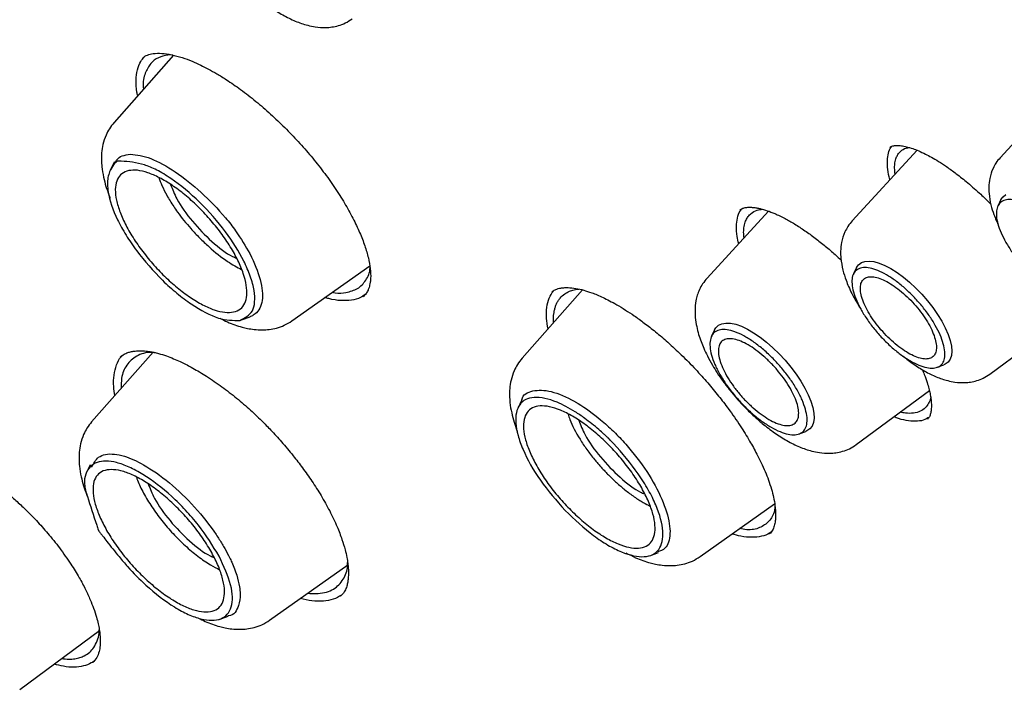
# Model space of a CAD drawing. Header units: millimetres. Extents: x 8 to 1918, y 12 to 2737.
# Tile 29 of 113: x 1610 to 1628, y 986 to 998. Entities that reach past the tile are written whole.
import ezdxf

# ---------------------------------------------------------------- set-up
doc = ezdxf.new("R2010")
doc.units = ezdxf.units.MM

msp = doc.modelspace()

# ---------------------------------------------------------------- linework, layer by layer
at = {"color": 7, "linetype": 'Continuous', "lineweight": 30}
for p, q in [((1613.152, 997.166), (1612.121, 996.001)), ((1613.134, 997.171), (1613.052, 997.169)), ((1628.544, 996.568), (1627.461, 995.393)), ((1626.026, 995.521), (1624.901, 994.299)), ((1627.477, 994.667), (1627.423, 994.557)), ((1623.455, 994.467), (1622.388, 993.308)), ((1615.202, 992.569), (1616.548, 993.524)), ((1624.976, 993.491), (1624.923, 993.382)), ((1620.234, 993.105), (1619.187, 991.922)), ((1614.327, 992.585), (1614.48, 992.641)), ((1627.282, 991.646), (1628.611, 992.627)), ((1622.52, 992.414), (1622.466, 992.304)), ((1612.801, 992.026), (1611.733, 990.821)), ((1626.373, 991.766), (1626.487, 991.808)), ((1624.972, 990.429), (1626.237, 991.364)), ((1619.181, 991.202), (1619.11, 991.056)), ((1623.982, 990.615), (1624.097, 990.657)), ((1622.267, 988.49), (1623.558, 989.406)), ((1623.47, 988.892), (1623.465, 988.887)), ((1621.397, 988.505), (1621.549, 988.561)), ((1614.814, 987.389), (1616.171, 988.351)), ((1616.044, 987.813), (1616.038, 987.808)), ((1613.944, 987.405), (1614.095, 987.46)), ((1610.488, 986.191), (1611.869, 987.211)), ((1611.754, 986.662), (1611.75, 986.659))]:
    msp.add_line(p, q, dxfattribs=at)
at = {"color": 7, "linetype": 'Continuous', "lineweight": 30, "flags": 128}
for points in [[(1612.127, 995.32), (1612.091, 995.246), (1612.054, 995.172)], [(1627.477, 994.667), (1627.477, 994.667), (1627.513, 994.718), (1627.561, 994.754)], [(1624.976, 993.491), (1624.977, 993.492), (1625.012, 993.542), (1625.061, 993.578), (1625.122, 993.599), (1625.194, 993.605), (1625.276, 993.595), (1625.368, 993.57), (1625.466, 993.529), (1625.57, 993.475), (1625.678, 993.407), (1625.787, 993.327), (1625.896, 993.237), (1626.004, 993.137), (1626.108, 993.03), (1626.206, 992.917), (1626.297, 992.8), (1626.38, 992.682), (1626.452, 992.564), (1626.513, 992.448), (1626.561, 992.336), (1626.597, 992.231), (1626.618, 992.134), (1626.625, 992.046), (1626.618, 991.969), (1626.596, 991.905), (1626.561, 991.855), (1626.512, 991.819), (1626.487, 991.808)], [(1622.52, 992.414), (1622.543, 992.451), (1622.588, 992.493), (1622.645, 992.52), (1622.715, 992.532), (1622.795, 992.529), (1622.885, 992.51), (1622.982, 992.476), (1623.086, 992.427), (1623.194, 992.364), (1623.306, 992.289), (1623.418, 992.202), (1623.529, 992.105), (1623.638, 992), (1623.742, 991.887), (1623.84, 991.77), (1623.93, 991.65), (1624.011, 991.529), (1624.081, 991.408), (1624.14, 991.291), (1624.186, 991.178), (1624.218, 991.073), (1624.237, 990.975), (1624.241, 990.888), (1624.231, 990.812), (1624.206, 990.749), (1624.168, 990.699), (1624.116, 990.665), (1624.097, 990.657)], [(1611.708, 990.076), (1611.673, 990.005), (1611.638, 989.933)]]:
    msp.add_lwpolyline(points, dxfattribs=at)
at = {"color": 7, "linetype": 'Continuous', "lineweight": 30}
for points, knots in [([(1666.881, 957.864), (1666.968, 957.947), (1667.135, 958.104), (1667.339, 958.311), (1667.528, 958.512), (1667.706, 958.712), (1667.866, 958.9), (1668.012, 959.081), (1668.159, 959.27), (1668.301, 959.462), (1668.435, 959.652), (1668.564, 959.844), (1668.698, 960.054), (1668.838, 960.284), (1668.979, 960.531), (1669.115, 960.782), (1669.248, 961.045), (1669.378, 961.318), (1669.503, 961.6), (1669.616, 961.872), (1669.716, 962.133), (1669.807, 962.381), (1669.895, 962.639), (1669.982, 962.912), (1670.068, 963.206), (1670.153, 963.517), (1670.233, 963.844), (1670.311, 964.19), (1670.382, 964.547), (1670.446, 964.917), (1670.497, 965.249), (1670.535, 965.531), (1670.562, 965.754), (1670.584, 965.956), (1670.602, 966.139), (1670.618, 966.326), (1670.635, 966.533), (1670.651, 966.775), (1670.666, 967.045), (1670.677, 967.306), (1670.685, 967.551), (1670.689, 967.773), (1670.692, 968), (1670.692, 968.213), (1670.69, 968.384), (1670.688, 968.511), (1670.687, 968.6), (1670.685, 968.675), (1670.683, 968.75), (1670.68, 968.852), (1670.676, 968.995), (1670.668, 969.185), (1670.654, 969.473), (1670.632, 969.844), (1670.598, 970.282), (1670.555, 970.755), (1670.499, 971.26), (1670.431, 971.796), (1670.356, 972.31), (1670.276, 972.815), (1670.189, 973.309), (1670.098, 973.79), (1670.006, 974.244), (1669.914, 974.673), (1669.82, 975.092), (1669.712, 975.552), (1669.583, 976.07), (1669.43, 976.652), (1669.258, 977.275), (1669.099, 977.82), (1668.964, 978.263), (1668.866, 978.579), (1668.775, 978.866), (1668.692, 979.121), (1668.619, 979.344), (1668.555, 979.536), (1668.496, 979.712), (1668.423, 979.925), (1668.329, 980.199), (1668.207, 980.545), (1668.068, 980.931), (1667.907, 981.369), (1667.721, 981.863), (1667.507, 982.416), (1667.267, 983.017), (1667.003, 983.662), (1666.719, 984.333), (1666.366, 985.145), (1665.942, 986.086), (1665.439, 987.157), (1664.959, 988.143), (1664.506, 989.043), (1664.086, 989.856), (1663.663, 990.656), (1663.244, 991.429), (1662.841, 992.156), (1662.459, 992.832), (1662.118, 993.424), (1661.819, 993.937), (1661.558, 994.379), (1661.303, 994.806), (1661.039, 995.242), (1660.753, 995.712), (1660.445, 996.209), (1660.117, 996.733), (1659.769, 997.281), (1659.395, 997.864), (1658.994, 998.478), (1658.404, 999.371), (1657.628, 1000.518), (1656.667, 1001.895), (1655.707, 1003.232), (1654.707, 1004.585), (1653.659, 1005.965), (1652.551, 1007.38), (1651.421, 1008.785), (1650.267, 1010.178), (1649.092, 1011.559), (1647.897, 1012.925), (1646.683, 1014.276), (1645.402, 1015.662), (1644.053, 1017.08), (1642.635, 1018.525), (1641.201, 1019.942), (1639.932, 1021.158), (1638.829, 1022.188), (1637.889, 1023.048), (1636.924, 1023.912), (1635.934, 1024.78), (1635.045, 1025.542), (1634.263, 1026.2), (1633.594, 1026.754), (1632.932, 1027.294), (1632.294, 1027.806), (1631.7, 1028.275), (1631.154, 1028.702), (1630.654, 1029.086), (1630.198, 1029.433), (1629.845, 1029.699), (1629.579, 1029.897), (1629.376, 1030.049), (1629.148, 1030.217), (1628.881, 1030.413), (1628.576, 1030.635), (1628.233, 1030.883), (1627.853, 1031.155), (1627.434, 1031.451), (1626.974, 1031.773), (1626.472, 1032.12), (1625.928, 1032.49), (1625.344, 1032.88), (1624.722, 1033.289), (1624.065, 1033.713), (1623.375, 1034.148), (1622.653, 1034.593), (1621.896, 1035.049), (1621.381, 1035.348), (1621.118, 1035.502)], [0, 0, 0, 0, 0.005222, 0.009911, 0.014595, 0.019331, 0.02357, 0.027582, 0.031877, 0.036301, 0.040313, 0.044408, 0.048871, 0.053755, 0.058946, 0.06404, 0.068997, 0.074594, 0.079989, 0.085136, 0.089937, 0.094389, 0.098679, 0.103789, 0.108868, 0.114052, 0.119789, 0.125481, 0.131373, 0.137358, 0.143436, 0.147231, 0.150712, 0.15385, 0.156645, 0.159148, 0.16246, 0.166107, 0.170138, 0.174646, 0.177725, 0.180993, 0.184443, 0.187618, 0.190252, 0.191799, 0.193071, 0.194069, 0.195013, 0.196272, 0.198404, 0.201085, 0.204314, 0.210533, 0.216533, 0.222312, 0.229707, 0.236705, 0.243353, 0.249688, 0.256178, 0.262305, 0.26807, 0.273473, 0.278625, 0.28401, 0.29073, 0.297854, 0.305382, 0.313313, 0.317378, 0.321128, 0.324495, 0.327479, 0.330081, 0.332299, 0.334195, 0.336195, 0.339722, 0.343711, 0.348139, 0.353002, 0.358742, 0.364989, 0.371743, 0.379004, 0.386579, 0.394116, 0.405869, 0.417512, 0.429044, 0.437796, 0.446483, 0.455104, 0.463367, 0.47106, 0.478183, 0.484737, 0.489752, 0.494373, 0.498653, 0.503171, 0.508087, 0.513402, 0.518779, 0.524509, 0.530594, 0.537034, 0.543752, 0.558543, 0.572939, 0.586939, 0.600544, 0.615607, 0.630621, 0.645635, 0.660647, 0.675659, 0.69067, 0.705682, 0.720693, 0.737507, 0.754321, 0.771135, 0.78795, 0.79853, 0.809298, 0.820318, 0.831591, 0.843117, 0.850584, 0.858153, 0.865781, 0.87302, 0.879753, 0.885872, 0.891503, 0.896644, 0.901297, 0.903478, 0.905629, 0.908185, 0.911197, 0.914666, 0.918517, 0.92281, 0.927543, 0.932718, 0.938439, 0.944618, 0.951254, 0.958348, 0.965899, 0.973762, 0.982066, 0.990812, 1, 1, 1, 1]), ([(1583.013, 1025.559), (1583.038, 1025.578), (1583.163, 1025.676), (1583.398, 1025.838), (1583.72, 1026.045), (1584.054, 1026.237), (1584.399, 1026.416), (1584.756, 1026.582), (1585.123, 1026.734), (1585.5, 1026.873), (1585.889, 1026.998), (1586.287, 1027.109), (1586.696, 1027.207), (1587.115, 1027.291), (1587.545, 1027.361), (1587.984, 1027.418), (1588.433, 1027.461), (1588.892, 1027.491), (1589.36, 1027.506), (1589.838, 1027.509), (1590.325, 1027.497), (1590.821, 1027.472), (1591.326, 1027.433), (1591.84, 1027.38), (1592.363, 1027.314), (1592.894, 1027.234), (1593.433, 1027.14), (1593.981, 1027.033), (1594.537, 1026.912), (1595.1, 1026.777), (1595.671, 1026.629), (1596.249, 1026.467), (1596.835, 1026.292), (1597.428, 1026.104), (1598.027, 1025.902), (1598.633, 1025.687), (1599.246, 1025.458), (1599.864, 1025.217), (1600.489, 1024.962), (1601.119, 1024.694), (1601.755, 1024.414), (1602.396, 1024.12), (1603.042, 1023.814), (1603.693, 1023.495), (1604.349, 1023.164), (1605.009, 1022.82), (1605.674, 1022.464), (1606.342, 1022.095), (1607.014, 1021.715), (1607.689, 1021.322), (1608.368, 1020.918), (1609.05, 1020.502), (1609.734, 1020.074), (1610.422, 1019.636), (1611.111, 1019.185), (1611.803, 1018.724), (1612.496, 1018.252), (1613.191, 1017.769), (1613.887, 1017.275), (1614.585, 1016.771), (1615.283, 1016.257), (1615.982, 1015.732), (1616.682, 1015.197), (1617.381, 1014.653), (1618.081, 1014.099), (1618.78, 1013.536), (1619.479, 1012.964), (1620.177, 1012.382), (1620.874, 1011.792), (1621.569, 1011.193), (1622.264, 1010.586), (1622.956, 1009.97), (1623.647, 1009.347), (1624.335, 1008.716), (1625.021, 1008.077), (1625.704, 1007.431), (1626.384, 1006.777), (1627.062, 1006.117), (1627.735, 1005.45), (1628.406, 1004.777), (1629.072, 1004.097), (1629.735, 1003.411), (1630.393, 1002.72), (1631.046, 1002.023), (1631.695, 1001.321), (1632.339, 1000.614), (1632.978, 999.901), (1633.612, 999.185), (1634.24, 998.464), (1634.862, 997.738), (1635.478, 997.009), (1636.088, 996.277), (1636.691, 995.541), (1637.288, 994.802), (1637.878, 994.06), (1638.461, 993.315), (1639.037, 992.568), (1639.605, 991.819), (1640.166, 991.069), (1640.719, 990.316), (1641.264, 989.562), (1641.801, 988.808), (1642.329, 988.052), (1642.849, 987.296), (1643.361, 986.539), (1643.863, 985.783), (1644.356, 985.026), (1644.84, 984.271), (1645.315, 983.516), (1645.78, 982.761), (1646.236, 982.008), (1646.681, 981.257), (1647.117, 980.507), (1647.542, 979.76), (1647.957, 979.014), (1648.362, 978.272), (1648.756, 977.532), (1649.14, 976.794), (1649.512, 976.061), (1649.874, 975.33), (1650.225, 974.604), (1650.564, 973.882), (1650.892, 973.164), (1651.209, 972.45), (1651.514, 971.741), (1651.808, 971.037), (1652.09, 970.339), (1652.36, 969.646), (1652.618, 968.958), (1652.864, 968.277), (1653.098, 967.602), (1653.32, 966.933), (1653.53, 966.271), (1653.727, 965.616), (1653.912, 964.968), (1654.085, 964.328), (1654.245, 963.695), (1654.393, 963.07), (1654.529, 962.452), (1654.651, 961.843), (1654.762, 961.243), (1654.859, 960.651), (1654.944, 960.068), (1655.016, 959.494), (1655.076, 958.929), (1655.123, 958.374), (1655.157, 957.828), (1655.178, 957.292), (1655.187, 956.766), (1655.183, 956.251), (1655.167, 955.745), (1655.138, 955.25), (1655.096, 954.766), (1655.042, 954.292), (1654.975, 953.83), (1654.896, 953.378), (1654.804, 952.938), (1654.699, 952.508), (1654.583, 952.091), (1654.453, 951.685), (1654.312, 951.29), (1654.158, 950.907), (1653.992, 950.536), (1653.813, 950.177), (1653.623, 949.83), (1653.42, 949.495), (1653.204, 949.172), (1652.977, 948.862), (1652.737, 948.565), (1652.558, 948.358), (1652.456, 948.253), (1652.442, 948.239)], [0, 0, 0, 0, 0.001511, 0.007569, 0.013624, 0.019674, 0.025718, 0.031755, 0.037785, 0.043807, 0.049821, 0.055828, 0.061828, 0.067821, 0.073807, 0.079788, 0.085765, 0.091736, 0.097705, 0.10367, 0.109632, 0.115592, 0.121551, 0.127508, 0.133465, 0.13942, 0.145375, 0.15133, 0.157285, 0.16324, 0.169196, 0.175151, 0.181107, 0.187063, 0.19302, 0.198978, 0.204936, 0.210894, 0.216853, 0.222813, 0.228774, 0.234735, 0.240696, 0.246658, 0.252621, 0.258585, 0.264549, 0.270513, 0.276478, 0.282444, 0.28841, 0.294376, 0.300343, 0.30631, 0.312278, 0.318246, 0.324214, 0.330183, 0.336152, 0.342122, 0.348091, 0.354061, 0.360032, 0.366002, 0.371973, 0.377944, 0.383915, 0.389887, 0.395858, 0.40183, 0.407802, 0.413774, 0.419746, 0.425719, 0.431691, 0.437664, 0.443637, 0.44961, 0.455583, 0.461556, 0.467529, 0.473502, 0.479475, 0.485448, 0.491422, 0.497395, 0.503368, 0.509341, 0.515315, 0.521288, 0.527261, 0.533234, 0.539207, 0.54518, 0.551153, 0.557126, 0.563099, 0.569072, 0.575045, 0.581017, 0.58699, 0.592962, 0.598934, 0.604906, 0.610878, 0.61685, 0.622821, 0.628792, 0.634763, 0.640734, 0.646705, 0.652675, 0.658645, 0.664615, 0.670584, 0.676554, 0.682522, 0.688491, 0.694459, 0.700427, 0.706394, 0.712361, 0.718327, 0.724293, 0.730259, 0.736224, 0.742189, 0.748153, 0.754116, 0.760079, 0.766041, 0.772003, 0.777964, 0.783925, 0.789884, 0.795844, 0.801802, 0.80776, 0.813717, 0.819674, 0.82563, 0.831586, 0.837541, 0.843496, 0.84945, 0.855404, 0.861358, 0.867312, 0.873267, 0.879221, 0.885177, 0.891133, 0.897091, 0.903051, 0.909012, 0.914976, 0.920944, 0.926915, 0.93289, 0.938871, 0.944857, 0.950849, 0.956848, 0.962854, 0.968868, 0.97489, 0.980919, 0.986956, 0.993, 0.999049, 1, 1, 1, 1]), ([(1613.66, 1000.675), (1613.634, 1000.643), (1613.583, 1000.582), (1613.529, 1000.481), (1613.491, 1000.383), (1613.462, 1000.264), (1613.449, 1000.133), (1613.455, 999.986), (1613.477, 999.844), (1613.513, 999.706), (1613.555, 999.58), (1613.605, 999.457), (1613.669, 999.322), (1613.747, 999.18), (1613.838, 999.032), (1613.938, 998.887), (1614.05, 998.74), (1614.178, 998.587), (1614.319, 998.435), (1614.47, 998.288), (1614.639, 998.141), (1614.83, 997.995), (1615.044, 997.859), (1615.258, 997.753), (1615.443, 997.688), (1615.621, 997.651), (1615.763, 997.641), (1615.898, 997.653), (1616.012, 997.678), (1616.132, 997.722), (1616.206, 997.771), (1616.244, 997.796)], [0, 0, 0, 0, 0.029218, 0.056125, 0.080692, 0.102933, 0.140626, 0.170963, 0.206407, 0.236958, 0.265034, 0.292099, 0.322582, 0.358688, 0.389463, 0.423405, 0.457985, 0.490909, 0.532255, 0.570739, 0.6064, 0.658037, 0.710045, 0.761942, 0.812806, 0.842894, 0.883713, 0.908397, 0.936005, 0.966553, 1, 1, 1, 1]), ([(1612.531, 996.464), (1612.526, 996.485), (1612.504, 996.584), (1612.5, 996.736), (1612.522, 996.916), (1612.569, 997.051), (1612.622, 997.111), (1612.643, 997.135)], [0, 0, 0, 0, 0.0680638, 0.3242074, 0.5797908, 0.8353572, 1, 1, 1, 1]), ([(1612.618, 997.122), (1612.643, 997.139), (1612.694, 997.174), (1612.764, 997.188), (1612.799, 997.195)], [0, 0, 0, 0, 0.499208, 1, 1, 1, 1]), ([(1613.052, 997.169), (1612.996, 997.157), (1612.879, 997.129), (1612.744, 997.026), (1612.655, 996.855), (1612.616, 996.702), (1612.631, 996.591), (1612.633, 996.579)], [0, 0, 0, 0, 0.209643, 0.441003, 0.69409, 0.968917, 1, 1, 1, 1]), ([(1612.799, 997.195), (1612.847, 997.198), (1612.94, 997.205), (1613.113, 997.18), (1613.292, 997.131), (1613.462, 997.068), (1613.614, 997), (1613.758, 996.927), (1613.907, 996.844), (1614.092, 996.729), (1614.318, 996.573), (1614.575, 996.373), (1614.831, 996.152), (1615.077, 995.918), (1615.312, 995.673), (1615.537, 995.417), (1615.749, 995.15), (1615.944, 994.878), (1616.115, 994.607), (1616.26, 994.345), (1616.377, 994.098), (1616.467, 993.868), (1616.529, 993.657), (1616.563, 993.466), (1616.567, 993.331), (1616.558, 993.242), (1616.548, 993.19), (1616.536, 993.143), (1616.517, 993.094), (1616.485, 993.036), (1616.45, 993.002), (1616.431, 992.983)], [0, 0, 0, 0, 0.042958, 0.083731, 0.121558, 0.15419, 0.181457, 0.20456, 0.229302, 0.256453, 0.296406, 0.338487, 0.379834, 0.420411, 0.460345, 0.500743, 0.54181, 0.583643, 0.62554, 0.666704, 0.707044, 0.746772, 0.786099, 0.825445, 0.866493, 0.886195, 0.902652, 0.916628, 0.936419, 0.964234, 1, 1, 1, 1]), ([(1612.121, 996.001), (1612.093, 995.966), (1612.039, 995.899), (1611.974, 995.772), (1611.928, 995.632), (1611.905, 995.484), (1611.902, 995.355), (1611.911, 995.216), (1611.936, 995.063), (1611.979, 994.901), (1612.02, 994.78), (1612.048, 994.712), (1612.057, 994.692)], [0, 0, 0, 0, 0.102331, 0.196966, 0.324302, 0.43446, 0.52811, 0.610759, 0.741786, 0.854122, 0.95783, 1, 1, 1, 1]), ([(1625.556, 995.011), (1625.556, 995.012), (1625.534, 995.077), (1625.517, 995.191), (1625.505, 995.347), (1625.527, 995.475), (1625.554, 995.555), (1625.581, 995.583), (1625.584, 995.586)], [0, 0, 0, 0, 0.002907, 0.245018, 0.487027, 0.728978, 0.970902, 1, 1, 1, 1]), ([(1625.554, 995.571), (1625.569, 995.581), (1625.597, 995.599), (1625.664, 995.607), (1625.744, 995.603), (1625.841, 995.585), (1625.94, 995.556), (1626.052, 995.513), (1626.162, 995.462), (1626.277, 995.401), (1626.399, 995.329), (1626.542, 995.235), (1626.711, 995.112), (1626.91, 994.954), (1627.106, 994.779), (1627.24, 994.654), (1627.297, 994.595), (1627.301, 994.591)], [0, 0, 0, 0, 0.100714, 0.187712, 0.260726, 0.321952, 0.391895, 0.449017, 0.508504, 0.558834, 0.614076, 0.6759, 0.748389, 0.831732, 0.926076, 0.995256, 1, 1, 1, 1]), ([(1625.645, 995.107), (1625.641, 995.144), (1625.632, 995.216), (1625.64, 995.31), (1625.657, 995.377), (1625.677, 995.422), (1625.693, 995.451), (1625.713, 995.477), (1625.736, 995.502), (1625.782, 995.537), (1625.83, 995.564), (1625.882, 995.568), (1625.89, 995.569)], [0, 0, 0, 0, 0.141916, 0.279254, 0.42596, 0.487286, 0.550109, 0.614427, 0.680241, 0.747547, 0.956942, 1, 1, 1, 1]), ([(1612.141, 995.296), (1612.148, 995.315), (1612.188, 995.42), (1612.307, 995.438), (1612.404, 995.452)], [0, 0, 0, 0, 0.185796, 1, 1, 1, 1]), ([(1612.404, 995.452), (1612.516, 995.439), (1612.741, 995.414), (1613.18, 995.163), (1613.632, 994.808), (1613.99, 994.438), (1614.272, 994.073), (1614.503, 993.698), (1614.676, 993.269), (1614.713, 992.899), (1614.621, 992.73), (1614.526, 992.661), (1614.492, 992.648), (1614.471, 992.64)], [0, 0, 0, 0, 0.114477, 0.22875, 0.343397, 0.457679, 0.513033, 0.606276, 0.721144, 0.836154, 0.951121, 0.970915, 1, 1, 1, 1]), ([(1627.461, 995.393), (1627.437, 995.363), (1627.389, 995.306), (1627.325, 995.187), (1627.28, 995.047), (1627.264, 994.897), (1627.269, 994.746), (1627.297, 994.585), (1627.346, 994.43), (1627.389, 994.32), (1627.415, 994.265), (1627.425, 994.244)], [0, 0, 0, 0, 0.0970587, 0.186126, 0.33984, 0.4621981, 0.5582641, 0.7210497, 0.8581374, 0.9448588, 1, 1, 1, 1]), ([(1614.299, 992.578), (1614.183, 992.577), (1613.952, 992.575), (1613.542, 992.796), (1613.208, 993.043), (1612.878, 993.341), (1612.57, 993.693), (1612.323, 994.054), (1612.128, 994.41), (1612.006, 994.766), (1612.004, 995.019), (1612.048, 995.168), (1612.094, 995.248), (1612.134, 995.295), (1612.148, 995.309), (1612.157, 995.318), (1612.165, 995.324), (1612.172, 995.33), (1612.174, 995.331), (1612.174, 995.332), (1612.174, 995.332), (1612.174, 995.332), (1612.174, 995.332), (1612.174, 995.332), (1612.174, 995.332), (1612.175, 995.332), (1612.178, 995.332), (1612.201, 995.332), (1612.358, 995.33), (1612.575, 995.301), (1612.855, 995.19), (1613.187, 994.99), (1613.613, 994.638), (1614.062, 994.125), (1614.344, 993.674), (1614.489, 993.335), (1614.554, 993.094), (1614.564, 992.892), (1614.514, 992.682), (1614.385, 992.62), (1614.299, 992.578)], [0, 0, 0, 0, 0.061958, 0.124179, 0.155513, 0.18685, 0.249123, 0.280345, 0.311582, 0.373823, 0.415014, 0.43606, 0.467362, 0.478605, 0.481494, 0.483099, 0.488598, 0.48931, 0.489732, 0.489829, 0.489849, 0.489852, 0.489853, 0.489854, 0.489856, 0.489875, 0.49004, 0.491245, 0.500723, 0.563239, 0.594546, 0.626022, 0.688106, 0.750329, 0.808823, 0.841109, 0.875315, 0.906523, 0.937751, 1, 1, 1, 1]), ([(1612.526, 995.175), (1612.584, 995.164), (1612.701, 995.142), (1612.907, 995.051), (1613.125, 994.922), (1613.349, 994.755), (1613.571, 994.556), (1613.781, 994.334), (1613.973, 994.096), (1614.14, 993.853), (1614.272, 993.613), (1614.365, 993.387), (1614.418, 993.182), (1614.428, 993.006), (1614.392, 992.868), (1614.315, 992.77), (1614.198, 992.716), (1614.045, 992.71), (1613.862, 992.753), (1613.657, 992.842), (1613.439, 992.973), (1613.215, 993.14), (1612.994, 993.339), (1612.784, 993.561), (1612.592, 993.798), (1612.426, 994.041), (1612.295, 994.28), (1612.201, 994.506), (1612.148, 994.711), (1612.138, 994.888), (1612.174, 995.027), (1612.253, 995.123), (1612.368, 995.179), (1612.473, 995.176), (1612.526, 995.175)], [0, 0, 0, 0, 0.031167, 0.062414, 0.093673, 0.124882, 0.156059, 0.187267, 0.218538, 0.249921, 0.281303, 0.312571, 0.343765, 0.374905, 0.406055, 0.437275, 0.468586, 0.50003, 0.531468, 0.562763, 0.593964, 0.625098, 0.656259, 0.687503, 0.718765, 0.749982, 0.781173, 0.812391, 0.843662, 0.875028, 0.906393, 0.937662, 0.968861, 1, 1, 1, 1]), ([(1612.896, 995.05), (1612.913, 995.005), (1612.95, 994.906), (1613.02, 994.768), (1613.091, 994.646), (1613.153, 994.549), (1613.265, 994.386), (1613.416, 994.2), (1613.603, 994.003), (1613.815, 993.803), (1614.067, 993.599), (1614.251, 993.5), (1614.331, 993.457)], [0, 0, 0, 0, 0.078951, 0.172439, 0.224522, 0.275962, 0.327151, 0.482809, 0.575613, 0.66948, 0.856417, 1, 1, 1, 1]), ([(1613.101, 994.93), (1613.133, 994.848), (1613.21, 994.647), (1613.47, 994.284), (1613.809, 993.938), (1614.091, 993.713), (1614.22, 993.665), (1614.243, 993.656)], [0, 0, 0, 0, 0.177059, 0.432594, 0.688129, 0.943663, 1, 1, 1, 1]), ([(1622.936, 993.904), (1622.926, 993.947), (1622.901, 994.056), (1622.893, 994.206), (1622.91, 994.352), (1622.945, 994.456), (1622.984, 994.498), (1622.997, 994.512)], [0, 0, 0, 0, 0.158905, 0.400543, 0.642122, 0.883657, 1, 1, 1, 1]), ([(1622.956, 994.488), (1622.972, 994.499), (1623.001, 994.519), (1623.058, 994.533), (1623.119, 994.537), (1623.182, 994.534), (1623.246, 994.526), (1623.325, 994.509), (1623.427, 994.48), (1623.571, 994.425), (1623.729, 994.348), (1623.905, 994.248), (1624.08, 994.134), (1624.258, 994.005), (1624.434, 993.866), (1624.585, 993.737), (1624.676, 993.652), (1624.711, 993.619)], [0, 0, 0, 0, 0.085441, 0.1597835, 0.2228895, 0.274504, 0.317471, 0.3575063, 0.4290158, 0.4980833, 0.5831998, 0.6579382, 0.7359846, 0.8115885, 0.8848544, 0.9558573, 1, 1, 1, 1]), ([(1623.029, 994.005), (1623.026, 994.029), (1623.019, 994.093), (1623.026, 994.184), (1623.042, 994.259), (1623.063, 994.311), (1623.08, 994.345), (1623.1, 994.376), (1623.124, 994.404), (1623.171, 994.448), (1623.239, 994.488), (1623.316, 994.498), (1623.346, 994.501)], [0, 0, 0, 0, 0.0826713, 0.2151712, 0.3563394, 0.4152536, 0.4755538, 0.5372392, 0.6003091, 0.6647625, 0.8682466, 1, 1, 1, 1]), ([(1624.901, 994.299), (1624.876, 994.269), (1624.827, 994.21), (1624.761, 994.087), (1624.714, 993.942), (1624.698, 993.785), (1624.704, 993.626), (1624.734, 993.456), (1624.786, 993.292), (1624.839, 993.159), (1624.897, 993.036), (1624.968, 992.906), (1625.022, 992.816), (1625.051, 992.773), (1625.052, 992.772)], [0, 0, 0, 0, 0.07629, 0.14639, 0.267675, 0.364677, 0.441626, 0.571987, 0.681351, 0.750513, 0.827657, 0.919395, 0.997787, 1, 1, 1, 1]), ([(1616.137, 993.061), (1616.208, 993.079), (1616.352, 993.115), (1616.486, 993.269), (1616.555, 993.4), (1616.553, 993.497), (1616.553, 993.5)], [0, 0, 0, 0, 0.320327, 0.650927, 0.991772, 1, 1, 1, 1]), ([(1622.388, 993.308), (1622.362, 993.277), (1622.311, 993.216), (1622.256, 993.114), (1622.219, 993.016), (1622.19, 992.898), (1622.177, 992.767), (1622.183, 992.619), (1622.205, 992.477), (1622.24, 992.339), (1622.283, 992.214), (1622.333, 992.091), (1622.397, 991.956), (1622.474, 991.813), (1622.566, 991.665), (1622.666, 991.52), (1622.777, 991.374), (1622.906, 991.22), (1623.047, 991.068), (1623.198, 990.922), (1623.366, 990.774), (1623.557, 990.629), (1623.772, 990.493), (1623.986, 990.386), (1624.171, 990.321), (1624.348, 990.284), (1624.491, 990.275), (1624.625, 990.286), (1624.74, 990.311), (1624.86, 990.356), (1624.934, 990.404), (1624.972, 990.429)], [0, 0, 0, 0, 0.029218, 0.056125, 0.080692, 0.102933, 0.140626, 0.170963, 0.206407, 0.236958, 0.265034, 0.292099, 0.322582, 0.358688, 0.389463, 0.423405, 0.457985, 0.490909, 0.532255, 0.570739, 0.6064, 0.658037, 0.710045, 0.761942, 0.812806, 0.842894, 0.883713, 0.908397, 0.936005, 0.966553, 1, 1, 1, 1]), ([(1619.701, 993.069), (1619.719, 993.083), (1619.752, 993.108), (1619.806, 993.127), (1619.849, 993.137), (1619.889, 993.142), (1619.931, 993.146), (1620.004, 993.146), (1620.109, 993.135), (1620.247, 993.105), (1620.373, 993.064), (1620.486, 993.02), (1620.589, 992.974), (1620.702, 992.918), (1620.831, 992.847), (1620.974, 992.76), (1621.133, 992.655), (1621.307, 992.53), (1621.502, 992.378), (1621.717, 992.195), (1621.951, 991.979), (1622.108, 991.816), (1622.189, 991.732)], [0, 0, 0, 0, 0.06499, 0.114645, 0.148739, 0.171011, 0.196735, 0.227484, 0.294572, 0.354795, 0.410234, 0.44552, 0.482708, 0.521725, 0.563656, 0.613804, 0.662407, 0.717226, 0.778302, 0.845698, 0.919528, 1, 1, 1, 1]), ([(1616.232, 992.928), (1616.172, 992.924), (1616.053, 992.915), (1615.894, 992.936), (1615.794, 992.967), (1615.772, 992.974)], [0, 0, 0, 0, 0.438106, 0.873511, 1, 1, 1, 1]), ([(1615.9, 993.064), (1615.916, 993.061), (1616.006, 993.044), (1616.077, 993.053), (1616.137, 993.061)], [0, 0, 0, 0, 0.178683, 1, 1, 1, 1]), ([(1616.47, 993.026), (1616.444, 993.007), (1616.379, 992.957), (1616.288, 992.939), (1616.232, 992.928)], [0, 0, 0, 0, 0.3949073, 1, 1, 1, 1]), ([(1619.635, 992.428), (1619.625, 992.491), (1619.603, 992.628), (1619.611, 992.807), (1619.648, 992.97), (1619.702, 993.049), (1619.729, 993.088)], [0, 0, 0, 0, 0.223643, 0.48446, 0.745187, 1, 1, 1, 1]), ([(1619.731, 992.537), (1619.731, 992.538), (1619.724, 992.597), (1619.732, 992.669), (1619.746, 992.757), (1619.762, 992.814), (1619.782, 992.868), (1619.809, 992.919), (1619.853, 992.98), (1619.916, 993.039), (1620, 993.083), (1620.074, 993.106), (1620.13, 993.116), (1620.159, 993.118), (1620.171, 993.119)], [0, 0, 0, 0, 0.002302, 0.161569, 0.229154, 0.298936, 0.370915, 0.445091, 0.521462, 0.670554, 0.796438, 0.899119, 0.96091, 1, 1, 1, 1]), ([(1613.956, 992.617), (1613.999, 992.594), (1614.126, 992.527), (1614.284, 992.474), (1614.438, 992.437), (1614.556, 992.418), (1614.683, 992.411), (1614.813, 992.419), (1614.942, 992.444), (1615.076, 992.49), (1615.159, 992.542), (1615.202, 992.569)], [0, 0, 0, 0, 0.101849, 0.299425, 0.369965, 0.457721, 0.564037, 0.656406, 0.759834, 0.874403, 1, 1, 1, 1]), ([(1612.137, 991.276), (1612.129, 991.329), (1612.109, 991.458), (1612.117, 991.638), (1612.16, 991.811), (1612.214, 991.924), (1612.264, 991.968), (1612.274, 991.977)], [0, 0, 0, 0, 0.171257, 0.423054, 0.67632, 0.929782, 1, 1, 1, 1]), ([(1612.23, 991.946), (1612.251, 991.962), (1612.29, 991.993), (1612.356, 992.021), (1612.421, 992.039), (1612.481, 992.048), (1612.534, 992.052), (1612.581, 992.052), (1612.627, 992.051), (1612.68, 992.046), (1612.743, 992.038), (1612.814, 992.025), (1612.908, 992.002), (1613.021, 991.967), (1613.146, 991.919), (1613.289, 991.856), (1613.468, 991.766), (1613.7, 991.63), (1613.953, 991.459), (1614.21, 991.264), (1614.452, 991.058), (1614.659, 990.862), (1614.848, 990.67), (1615.031, 990.468), (1615.214, 990.25), (1615.39, 990.022), (1615.553, 989.791), (1615.715, 989.54), (1615.807, 989.369), (1615.855, 989.281)], [0, 0, 0, 0, 0.041331, 0.077291, 0.107876, 0.135827, 0.156899, 0.171816, 0.187126, 0.204339, 0.223461, 0.244498, 0.266568, 0.302395, 0.333549, 0.360669, 0.405459, 0.457618, 0.515295, 0.570895, 0.623534, 0.673288, 0.709475, 0.753028, 0.803944, 0.84694, 0.893992, 0.945032, 1, 1, 1, 1]), ([(1612.816, 992.024), (1612.803, 992.024), (1612.683, 992.029), (1612.505, 991.973), (1612.331, 991.817), (1612.246, 991.621), (1612.246, 991.461), (1612.246, 991.4)], [0, 0, 0, 0, 0.034624, 0.318886, 0.588792, 0.844364, 1, 1, 1, 1]), ([(1625.784, 991.958), (1625.842, 991.912), (1625.966, 991.815), (1626.157, 991.696), (1626.355, 991.598), (1626.527, 991.539), (1626.694, 991.505), (1626.829, 991.497), (1626.956, 991.509), (1627.064, 991.534), (1627.177, 991.576), (1627.246, 991.622), (1627.282, 991.646)], [0, 0, 0, 0, 0.119334, 0.252974, 0.386095, 0.51605, 0.594609, 0.700405, 0.764165, 0.835353, 0.914002, 1, 1, 1, 1]), ([(1619.187, 991.922), (1619.159, 991.888), (1619.105, 991.82), (1619.04, 991.693), (1618.993, 991.553), (1618.971, 991.405), (1618.967, 991.276), (1618.976, 991.137), (1619.001, 990.985), (1619.045, 990.822), (1619.079, 990.718), (1619.1, 990.667), (1619.101, 990.664)], [0, 0, 0, 0, 0.106193, 0.2044, 0.336542, 0.450858, 0.548043, 0.633811, 0.769784, 0.886359, 0.993982, 1, 1, 1, 1]), ([(1622.189, 991.732), (1622.26, 991.654), (1622.398, 991.503), (1622.586, 991.274), (1622.777, 991.026), (1622.959, 990.764), (1623.122, 990.501), (1623.247, 990.276), (1623.341, 990.087), (1623.411, 989.925), (1623.469, 989.771), (1623.514, 989.623), (1623.55, 989.474), (1623.568, 989.358), (1623.575, 989.261), (1623.576, 989.182), (1623.57, 989.101), (1623.553, 989.019), (1623.524, 988.942), (1623.489, 988.904), (1623.47, 988.883)], [0, 0, 0, 0, 0.066992, 0.130022, 0.189056, 0.26996, 0.341596, 0.403907, 0.456954, 0.504089, 0.547632, 0.600141, 0.649204, 0.70549, 0.736679, 0.772392, 0.816723, 0.869549, 0.930666, 1, 1, 1, 1]), ([(1626.112, 991.729), (1626.125, 991.7), (1626.16, 991.621), (1626.198, 991.51), (1626.229, 991.402), (1626.251, 991.309), (1626.266, 991.218), (1626.274, 991.117), (1626.271, 991.031), (1626.258, 990.961), (1626.238, 990.905), (1626.215, 990.879), (1626.203, 990.865)], [0, 0, 0, 0, 0.061121, 0.165383, 0.25048, 0.320681, 0.404758, 0.508058, 0.639664, 0.745695, 0.865897, 1, 1, 1, 1]), ([(1619.931, 989.29), (1619.78, 989.462), (1619.478, 989.806), (1619.225, 990.265), (1619.107, 990.591), (1619.056, 990.879), (1619.103, 991.097), (1619.241, 991.217), (1619.439, 991.265), (1619.733, 991.204), (1620.051, 991.035), (1620.298, 990.867), (1620.464, 990.734), (1620.581, 990.631), (1620.621, 990.594), (1620.646, 990.57), (1620.666, 990.551), (1620.683, 990.536), (1620.686, 990.533), (1620.687, 990.532), (1620.688, 990.531), (1620.688, 990.531), (1620.688, 990.531), (1620.688, 990.531), (1620.688, 990.531), (1620.688, 990.531), (1620.692, 990.527), (1620.719, 990.499), (1620.901, 990.307), (1621.139, 990.018), (1621.378, 989.644), (1621.551, 989.296), (1621.654, 988.91), (1621.596, 988.638), (1621.457, 988.518), (1621.259, 988.469), (1620.986, 988.527), (1620.673, 988.684), (1620.341, 988.901), (1620.095, 989.135), (1619.931, 989.29)], [0, 0, 0, 0, 0.06196, 0.124182, 0.155517, 0.186854, 0.249129, 0.280352, 0.311588, 0.373831, 0.415023, 0.43607, 0.467372, 0.478617, 0.481506, 0.48311, 0.488611, 0.489323, 0.489744, 0.489841, 0.48986, 0.489862, 0.489864, 0.489865, 0.489867, 0.489886, 0.490052, 0.491258, 0.500735, 0.563253, 0.59456, 0.626037, 0.688122, 0.750346, 0.781701, 0.813054, 0.875312, 0.90652, 0.93775, 1, 1, 1, 1]), ([(1619.18, 991.194), (1619.181, 991.197), (1619.195, 991.3), (1619.364, 991.375), (1619.674, 991.375), (1619.954, 991.257), (1620.104, 991.172), (1620.124, 991.16), (1620.269, 991.073), (1620.491, 990.911), (1620.698, 990.726), (1620.807, 990.62), (1620.88, 990.548), (1620.946, 990.476), (1620.98, 990.439)], [0, 0, 0, 0, 0.005084, 0.203998, 0.402511, 0.601096, 0.602101, 0.609298, 0.628658, 0.800258, 0.900209, 0.90542, 0.950148, 1, 1, 1, 1]), ([(1620.925, 990.158), (1620.987, 990.079), (1621.111, 989.92), (1621.262, 989.677), (1621.38, 989.442), (1621.459, 989.223), (1621.494, 989.029), (1621.485, 988.868), (1621.433, 988.744), (1621.34, 988.662), (1621.207, 988.629), (1621.041, 988.644), (1620.85, 988.704), (1620.64, 988.808), (1620.419, 988.954), (1620.194, 989.136), (1619.975, 989.345), (1619.769, 989.575), (1619.587, 989.817), (1619.435, 990.06), (1619.318, 990.295), (1619.239, 990.513), (1619.205, 990.706), (1619.215, 990.867), (1619.266, 990.991), (1619.359, 991.072), (1619.492, 991.105), (1619.657, 991.091), (1619.848, 991.031), (1620.059, 990.926), (1620.282, 990.779), (1620.506, 990.597), (1620.726, 990.389), (1620.859, 990.235), (1620.925, 990.158)], [0, 0, 0, 0, 0.031167, 0.062414, 0.093673, 0.124882, 0.156059, 0.187267, 0.218538, 0.249921, 0.281303, 0.312571, 0.343765, 0.374905, 0.406055, 0.437275, 0.468585, 0.50003, 0.531468, 0.562763, 0.593964, 0.625098, 0.656259, 0.687503, 0.718764, 0.749982, 0.781173, 0.812391, 0.843662, 0.875028, 0.906393, 0.937662, 0.968861, 1, 1, 1, 1]), ([(1626.261, 991.244), (1626.26, 991.24), (1626.255, 991.201), (1626.225, 991.139), (1626.169, 991.06), (1626.082, 991.001), (1625.966, 990.97), (1625.848, 990.966), (1625.763, 990.984), (1625.732, 990.99)], [0, 0, 0, 0, 0.0167957, 0.1657659, 0.3298898, 0.5091815, 0.7036563, 0.8922853, 1, 1, 1, 1]), ([(1619.984, 990.958), (1619.993, 990.927), (1620.03, 990.795), (1620.15, 990.579), (1620.303, 990.344), (1620.394, 990.228), (1620.44, 990.171)], [0, 0, 0, 0, 0.13196, 0.564516, 0.784197, 1, 1, 1, 1]), ([(1626.23, 990.9), (1626.207, 990.886), (1626.152, 990.85), (1626.033, 990.83), (1625.88, 990.837), (1625.742, 990.863), (1625.65, 990.898), (1625.622, 990.909)], [0, 0, 0, 0, 0.1662168, 0.4092149, 0.6522835, 0.8957037, 1, 1, 1, 1]), ([(1611.733, 990.821), (1611.705, 990.786), (1611.651, 990.719), (1611.586, 990.592), (1611.54, 990.451), (1611.518, 990.303), (1611.514, 990.174), (1611.523, 990.035), (1611.548, 989.883), (1611.592, 989.72), (1611.629, 989.608), (1611.654, 989.548), (1611.659, 989.537)], [0, 0, 0, 0, 0.1042102, 0.2005832, 0.3302574, 0.4424385, 0.5378092, 0.6219757, 0.7554093, 0.8698078, 0.9754208, 1, 1, 1, 1]), ([(1620.168, 990.849), (1620.199, 990.767), (1620.277, 990.567), (1620.535, 990.205), (1620.875, 989.859), (1621.156, 989.634), (1621.284, 989.586), (1621.307, 989.578)], [0, 0, 0, 0, 0.175664, 0.432055, 0.688446, 0.944837, 1, 1, 1, 1]), ([(1620.98, 990.439), (1621.11, 990.28), (1621.369, 989.964), (1621.623, 989.476), (1621.759, 989.048), (1621.749, 988.776), (1621.666, 988.619), (1621.58, 988.587), (1621.533, 988.571)], [0, 0, 0, 0, 0.198043, 0.395732, 0.594065, 0.791771, 0.887612, 1, 1, 1, 1]), ([(1608.452, 990.224), (1608.473, 990.24), (1608.51, 990.269), (1608.57, 990.294), (1608.618, 990.308), (1608.658, 990.315), (1608.697, 990.32), (1608.746, 990.323), (1608.808, 990.322), (1608.908, 990.313), (1609.053, 990.284), (1609.241, 990.223), (1609.422, 990.146), (1609.586, 990.062), (1609.744, 989.972), (1609.907, 989.868), (1610.085, 989.742), (1610.258, 989.605), (1610.429, 989.457), (1610.599, 989.298), (1610.785, 989.108), (1610.983, 988.887), (1611.188, 988.634), (1611.311, 988.454), (1611.375, 988.36)], [0, 0, 0, 0, 0.051997, 0.093041, 0.123117, 0.142342, 0.160503, 0.183285, 0.210639, 0.240065, 0.301888, 0.364954, 0.41994, 0.465899, 0.508083, 0.553249, 0.601395, 0.653878, 0.695773, 0.744051, 0.798702, 0.859657, 0.926797, 1, 1, 1, 1]), ([(1611.734, 990.039), (1611.767, 990.103), (1611.84, 990.245), (1612.064, 990.282), (1612.337, 990.226), (1612.656, 990.082), (1613.081, 989.784), (1613.526, 989.358), (1613.802, 989.005), (1613.961, 988.762), (1614.042, 988.629), (1614.112, 988.497), (1614.221, 988.265), (1614.288, 988.046), (1614.311, 987.804), (1614.276, 987.608), (1614.2, 987.469), (1614.093, 987.464), (1614.087, 987.463)], [0, 0, 0, 0, 0.081266, 0.178826, 0.226085, 0.305679, 0.403739, 0.501949, 0.600115, 0.616896, 0.649472, 0.681403, 0.698639, 0.796434, 0.829835, 0.895268, 0.993845, 1, 1, 1, 1]), ([(1613.941, 988.497), (1614.021, 988.325), (1614.18, 987.98), (1614.179, 987.657), (1614.091, 987.484), (1613.938, 987.38), (1613.701, 987.38), (1613.41, 987.483), (1613.092, 987.654), (1612.723, 987.936), (1612.403, 988.26), (1612.183, 988.52), (1612.04, 988.698), (1611.942, 988.825), (1611.908, 988.868), (1611.887, 988.896), (1611.871, 988.917), (1611.857, 988.936), (1611.855, 988.94), (1611.854, 988.941), (1611.854, 988.942), (1611.854, 988.942), (1611.854, 988.942), (1611.854, 988.942), (1611.854, 988.942), (1611.854, 988.942), (1611.852, 988.946), (1611.842, 988.977), (1611.775, 989.185), (1611.678, 989.46), (1611.596, 989.752), (1611.633, 989.984), (1611.799, 990.152), (1612.094, 990.15), (1612.381, 990.048), (1612.699, 989.877), (1613.042, 989.615), (1613.363, 989.297), (1613.664, 988.95), (1613.83, 988.678), (1613.941, 988.497)], [0, 0, 0, 0, 0.06196, 0.124182, 0.155517, 0.186855, 0.249129, 0.280352, 0.311589, 0.373832, 0.415024, 0.436071, 0.467373, 0.478617, 0.481506, 0.483111, 0.48861, 0.489323, 0.489744, 0.489841, 0.489861, 0.489863, 0.489864, 0.489865, 0.489867, 0.489887, 0.490052, 0.491257, 0.500734, 0.563252, 0.594559, 0.626036, 0.690275, 0.750346, 0.7817, 0.813053, 0.875312, 0.90652, 0.93775, 1, 1, 1, 1]), ([(1620.44, 990.171), (1620.455, 990.153), (1620.485, 990.116), (1620.532, 990.063), (1620.58, 990.01), (1620.629, 989.957), (1620.709, 989.876), (1620.821, 989.769), (1620.972, 989.64), (1621.128, 989.524), (1621.275, 989.428), (1621.363, 989.385), (1621.402, 989.366)], [0, 0, 0, 0, 0.052156, 0.104384, 0.156804, 0.209537, 0.262699, 0.408811, 0.554138, 0.716392, 0.876059, 1, 1, 1, 1]), ([(1611.852, 989.235), (1611.826, 989.307), (1611.774, 989.452), (1611.751, 989.639), (1611.767, 989.794), (1611.826, 989.91), (1611.929, 989.98), (1612.068, 990.004), (1612.238, 989.982), (1612.434, 989.913), (1612.649, 989.798), (1612.872, 989.643), (1613.096, 989.456), (1613.312, 989.243), (1613.512, 989.011), (1613.688, 988.77), (1613.835, 988.528), (1613.946, 988.293), (1614.015, 988.078), (1614.041, 987.891), (1614.023, 987.736), (1613.963, 987.621), (1613.861, 987.551), (1613.721, 987.528), (1613.551, 987.55), (1613.356, 987.619), (1613.142, 987.734), (1612.919, 987.887), (1612.695, 988.075), (1612.478, 988.289), (1612.277, 988.522), (1612.102, 988.764), (1611.953, 989.006), (1611.885, 989.158), (1611.852, 989.235)], [0, 0, 0, 0, 0.0311668, 0.0624135, 0.093673, 0.1248816, 0.156059, 0.1872672, 0.2185383, 0.2499205, 0.2813029, 0.3125711, 0.3437651, 0.3749053, 0.406055, 0.4372752, 0.4685857, 0.5000303, 0.5314684, 0.5627629, 0.5939643, 0.6250982, 0.6562595, 0.6875035, 0.7187647, 0.7499824, 0.781173, 0.812391, 0.8436625, 0.8750278, 0.9063936, 0.9376618, 0.9688607, 1, 1, 1, 1]), ([(1612.51, 989.866), (1612.516, 989.848), (1612.542, 989.762), (1612.631, 989.587), (1612.772, 989.351), (1612.945, 989.114), (1613.141, 988.886), (1613.353, 988.677), (1613.572, 988.495), (1613.776, 988.351), (1613.897, 988.29), (1613.95, 988.264)], [0, 0, 0, 0, 0.032345, 0.155818, 0.280645, 0.40627, 0.530148, 0.654282, 0.77966, 0.904807, 1, 1, 1, 1]), ([(1612.715, 989.747), (1612.746, 989.665), (1612.824, 989.465), (1613.082, 989.103), (1613.422, 988.758), (1613.703, 988.533), (1613.831, 988.485), (1613.854, 988.476)], [0, 0, 0, 0, 0.175306, 0.43168, 0.688054, 0.944428, 1, 1, 1, 1]), ([(1615.855, 989.281), (1615.9, 989.189), (1615.983, 989.019), (1616.067, 988.797), (1616.121, 988.62), (1616.151, 988.484), (1616.169, 988.378), (1616.177, 988.298), (1616.18, 988.235), (1616.18, 988.186), (1616.178, 988.139), (1616.173, 988.087), (1616.164, 988.025), (1616.143, 987.951), (1616.107, 987.872), (1616.066, 987.829), (1616.044, 987.805)], [0, 0, 0, 0, 0.1282073, 0.2382005, 0.3304885, 0.4053594, 0.4650667, 0.5189111, 0.5561924, 0.5908284, 0.6228322, 0.6594329, 0.7153374, 0.7908819, 0.885847, 1, 1, 1, 1]), ([(1623.563, 989.374), (1623.561, 989.344), (1623.553, 989.229), (1623.468, 989.094), (1623.306, 988.981), (1623.129, 988.942), (1622.993, 988.967), (1622.951, 988.975)], [0, 0, 0, 0, 0.091886, 0.354571, 0.617364, 0.880269, 1, 1, 1, 1]), ([(1623.497, 988.918), (1623.489, 988.91), (1623.445, 988.872), (1623.336, 988.837), (1623.169, 988.819), (1622.997, 988.834), (1622.873, 988.869), (1622.823, 988.884)], [0, 0, 0, 0, 0.05996, 0.314193, 0.568541, 0.823266, 1, 1, 1, 1]), ([(1620.981, 988.558), (1621.038, 988.528), (1621.178, 988.454), (1621.35, 988.395), (1621.504, 988.358), (1621.622, 988.339), (1621.748, 988.332), (1621.879, 988.34), (1622.007, 988.365), (1622.142, 988.411), (1622.224, 988.463), (1622.267, 988.49)], [0, 0, 0, 0, 0.1298345, 0.3212547, 0.3895961, 0.4746176, 0.5776213, 0.6671121, 0.7673175, 0.8783165, 1, 1, 1, 1]), ([(1611.375, 988.36), (1611.425, 988.282), (1611.517, 988.134), (1611.626, 987.929), (1611.708, 987.752), (1611.771, 987.591), (1611.816, 987.452), (1611.848, 987.33), (1611.867, 987.229), (1611.88, 987.135), (1611.885, 987.039), (1611.882, 986.94), (1611.863, 986.838), (1611.825, 986.736), (1611.778, 986.684), (1611.752, 986.656)], [0, 0, 0, 0, 0.099142, 0.187402, 0.265198, 0.332784, 0.407257, 0.464116, 0.515029, 0.568495, 0.624584, 0.692248, 0.777571, 0.8802, 1, 1, 1, 1]), ([(1615.476, 987.858), (1615.498, 987.855), (1615.561, 987.848), (1615.672, 987.851), (1615.802, 987.873), (1615.962, 987.941), (1616.095, 988.086), (1616.168, 988.253), (1616.166, 988.371), (1616.166, 988.388)], [0, 0, 0, 0, 0.054227, 0.153957, 0.299688, 0.440838, 0.708983, 0.958829, 1, 1, 1, 1]), ([(1616.059, 987.823), (1616.013, 987.797), (1615.922, 987.745), (1615.749, 987.715), (1615.558, 987.717), (1615.413, 987.749), (1615.344, 987.764)], [0, 0, 0, 0, 0.254936, 0.509661, 0.764271, 1, 1, 1, 1]), ([(1613.584, 987.428), (1613.622, 987.408), (1613.744, 987.344), (1613.897, 987.294), (1614.05, 987.256), (1614.168, 987.237), (1614.295, 987.23), (1614.425, 987.238), (1614.554, 987.263), (1614.689, 987.31), (1614.771, 987.361), (1614.814, 987.389)], [0, 0, 0, 0, 0.09042, 0.290511, 0.361948, 0.45082, 0.55849, 0.652034, 0.756778, 0.872805, 1, 1, 1, 1]), ([(1611.213, 986.726), (1611.256, 986.721), (1611.338, 986.712), (1611.442, 986.723), (1611.531, 986.743), (1611.619, 986.779), (1611.701, 986.835), (1611.778, 986.92), (1611.832, 987.028), (1611.862, 987.135), (1611.866, 987.204), (1611.867, 987.226)], [0, 0, 0, 0, 0.113738, 0.214076, 0.310522, 0.403073, 0.534546, 0.65724, 0.807108, 0.941331, 1, 1, 1, 1]), ([(1611.776, 986.687), (1611.761, 986.674), (1611.709, 986.632), (1611.594, 986.594), (1611.433, 986.573), (1611.262, 986.584), (1611.138, 986.616), (1611.083, 986.631)], [0, 0, 0, 0, 0.102772, 0.338388, 0.574332, 0.810408, 1, 1, 1, 1])]:
    msp.add_open_spline(points, degree=3, knots=knots, dxfattribs=at)
for points in [[(1628.98, 993.349), (1628.99, 993.302), (1629.012, 993.207), (1629.005, 993.093), (1628.969, 993.005), (1628.903, 992.948), (1628.811, 992.923), (1628.695, 992.932), (1628.56, 992.974), (1628.411, 993.047), (1628.254, 993.15), (1628.096, 993.277), (1627.941, 993.425), (1627.796, 993.587), (1627.667, 993.757), (1627.559, 993.928), (1627.475, 994.095), (1627.419, 994.25), (1627.393, 994.387), (1627.399, 994.502), (1627.435, 994.59), (1627.5, 994.648), (1627.593, 994.673), (1627.709, 994.664), (1627.844, 994.622), (1627.993, 994.548), (1628.149, 994.445), (1628.308, 994.318), (1628.463, 994.17), (1628.607, 994.009), (1628.737, 993.839), (1628.845, 993.668), (1628.93, 993.5), (1628.963, 993.399), (1628.98, 993.349)], [(1626.479, 992.173), (1626.49, 992.126), (1626.511, 992.032), (1626.504, 991.917), (1626.468, 991.829), (1626.403, 991.772), (1626.31, 991.747), (1626.194, 991.756), (1626.059, 991.798), (1625.91, 991.872), (1625.754, 991.974), (1625.595, 992.102), (1625.44, 992.249), (1625.296, 992.411), (1625.166, 992.581), (1625.058, 992.752), (1624.974, 992.919), (1624.918, 993.074), (1624.893, 993.212), (1624.898, 993.327), (1624.934, 993.415), (1625, 993.472), (1625.092, 993.497), (1625.208, 993.488), (1625.343, 993.446), (1625.492, 993.372), (1625.649, 993.27), (1625.807, 993.142), (1625.962, 992.995), (1626.107, 992.833), (1626.236, 992.663), (1626.344, 992.492), (1626.429, 992.324), (1626.462, 992.223), (1626.479, 992.173)], [(1625.871, 992.012), (1625.912, 991.99), (1625.994, 991.947), (1626.104, 991.914), (1626.199, 991.906), (1626.275, 991.926), (1626.329, 991.973), (1626.358, 992.045), (1626.363, 992.14), (1626.342, 992.252), (1626.296, 992.379), (1626.227, 992.515), (1626.139, 992.656), (1626.033, 992.795), (1625.915, 992.927), (1625.788, 993.048), (1625.658, 993.152), (1625.53, 993.236), (1625.408, 993.296), (1625.298, 993.331), (1625.203, 993.338), (1625.127, 993.317), (1625.073, 993.27), (1625.044, 993.198), (1625.04, 993.104), (1625.061, 992.992), (1625.106, 992.865), (1625.175, 992.729), (1625.264, 992.588), (1625.369, 992.449), (1625.488, 992.317), (1625.614, 992.197), (1625.744, 992.091), (1625.829, 992.038), (1625.871, 992.012)], [(1624.093, 991.04), (1624.104, 990.99), (1624.126, 990.892), (1624.119, 990.773), (1624.082, 990.68), (1624.013, 990.62), (1623.916, 990.594), (1623.795, 990.604), (1623.654, 990.648), (1623.498, 990.725), (1623.334, 990.832), (1623.168, 990.965), (1623.007, 991.119), (1622.855, 991.289), (1622.72, 991.466), (1622.607, 991.645), (1622.519, 991.819), (1622.461, 991.982), (1622.434, 992.126), (1622.44, 992.246), (1622.477, 992.338), (1622.546, 992.398), (1622.643, 992.424), (1622.764, 992.415), (1622.905, 992.371), (1623.061, 992.294), (1623.225, 992.186), (1623.391, 992.053), (1623.552, 991.899), (1623.703, 991.73), (1623.839, 991.552), (1623.951, 991.373), (1624.041, 991.198), (1624.075, 991.092), (1624.093, 991.04)], [(1623.459, 990.865), (1623.414, 990.893), (1623.325, 990.949), (1623.188, 991.06), (1623.054, 991.187), (1622.929, 991.327), (1622.818, 991.474), (1622.724, 991.622), (1622.652, 991.766), (1622.603, 991.899), (1622.581, 992.018), (1622.586, 992.118), (1622.617, 992.194), (1622.674, 992.243), (1622.754, 992.265), (1622.854, 992.257), (1622.97, 992.221), (1623.099, 992.157), (1623.234, 992.069), (1623.371, 991.958), (1623.505, 991.831), (1623.63, 991.691), (1623.741, 991.545), (1623.835, 991.397), (1623.907, 991.253), (1623.956, 991.119), (1623.978, 991), (1623.973, 990.901), (1623.942, 990.825), (1623.885, 990.775), (1623.805, 990.753), (1623.705, 990.761), (1623.589, 990.796), (1623.502, 990.842), (1623.459, 990.865)]]:
    msp.add_open_spline(points, degree=3, dxfattribs=at)

doc.saveas('drawing.dxf')
